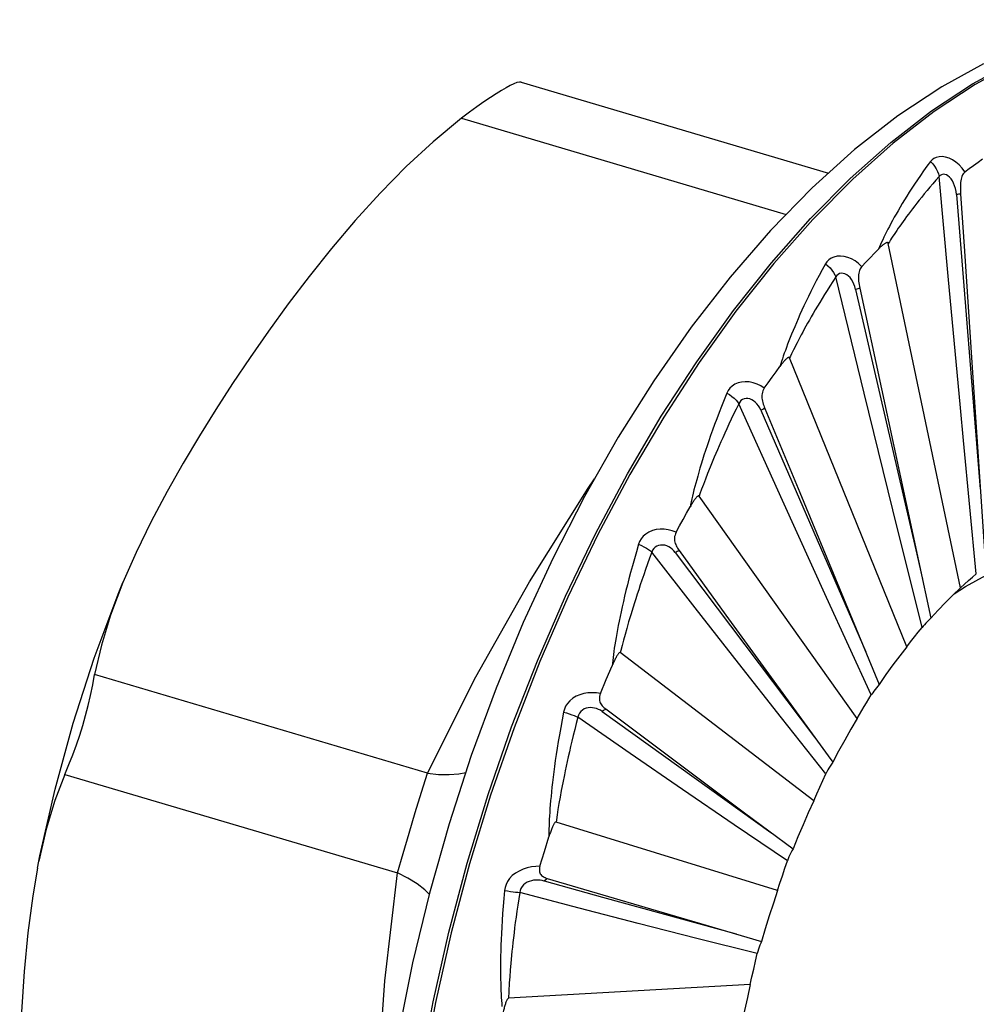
# Model space of a CAD drawing. Header units: inches. Extents: x 0 to 13.8, y 0 to 10.6.
# Tile 12 of 22: x 10.339 to 10.607, y 3.596 to 3.872. Entities that reach past the tile are written whole.
import ezdxf

# ---------------------------------------------------------------- set-up
doc = ezdxf.new("R2010")
doc.units = ezdxf.units.IN
doc.header["$LTSCALE"] = 0.75625
doc.header["$MEASUREMENT"] = 0
doc.layers.get('0').update_dxf_attribs({"linetype": 'CONTINUOUS'})

msp = doc.modelspace()

# ---------------------------------------------------------------- linework, layer by layer
at = {"color": 7, "linetype": 'Continuous'}
for p, q in [((10.60891, 3.85925), (10.59722, 3.85283)), ((10.47933, 3.85412), (10.56544, 3.82864)), ((10.46264, 3.84401), (10.5536, 3.81709)), ((10.59899, 3.79982), (10.59643, 3.82769)), ((10.60127, 3.82265), (10.6079, 3.74017)), ((10.60244, 3.82288), (10.60353, 3.80681)), ((10.6024, 3.71251), (10.5822, 3.80899)), ((10.60353, 3.80681), (10.60564, 3.77559)), ((10.57543, 3.76702), (10.56749, 3.79958)), ((10.60244, 3.76291), (10.59899, 3.79982)), ((10.5742, 3.79648), (10.58029, 3.76826)), ((10.57305, 3.79609), (10.58987, 3.72314)), ((10.58738, 3.69606), (10.55453, 3.77691)), ((10.60564, 3.77559), (10.60947, 3.71861)), ((10.58348, 3.73436), (10.57543, 3.76702)), ((10.58029, 3.76826), (10.5941, 3.70403)), ((10.55257, 3.73701), (10.54034, 3.7641)), ((10.54649, 3.76227), (10.56998, 3.70818)), ((10.5476, 3.76278), (10.55739, 3.7392)), ((10.53159, 3.74458), (10.53096, 3.74299)), ((10.53228, 3.7463), (10.53159, 3.74458)), ((10.52942, 3.73884), (10.5292, 3.73824)), ((10.55739, 3.7392), (10.57964, 3.68551)), ((10.57351, 3.67595), (10.5292, 3.73824)), ((10.56492, 3.70987), (10.55257, 3.73701)), ((10.59165, 3.70143), (10.58348, 3.73436)), ((10.52813, 3.70691), (10.51596, 3.72252)), ((10.52253, 3.7224), (10.56155, 3.67072)), ((10.52358, 3.72301), (10.53673, 3.70492)), ((10.58987, 3.72314), (10.59176, 3.71495)), ((10.60066, 3.71085), (10.60378, 3.71289)), ((10.57743, 3.68254), (10.56492, 3.70987)), ((10.54027, 3.69142), (10.52813, 3.70691)), ((10.56998, 3.70818), (10.57587, 3.69464)), ((10.50946, 3.70301), (10.50893, 3.70116)), ((10.51006, 3.70501), (10.50946, 3.70301)), ((10.50893, 3.70116), (10.50845, 3.69945)), ((10.50802, 3.69786), (10.50763, 3.69639)), ((10.50845, 3.69945), (10.50802, 3.69786)), ((10.50729, 3.69503), (10.50713, 3.69439)), ((10.50763, 3.69639), (10.50729, 3.69503)), ((10.5613, 3.65291), (10.50713, 3.69439)), ((10.50318, 3.68687), (10.50482, 3.69073)), ((10.55229, 3.67616), (10.54027, 3.69142)), ((10.4531, 3.66065), (10.35987, 3.68824)), ((10.50157, 3.68297), (10.50318, 3.68687)), ((10.57756, 3.68273), (10.57743, 3.68254)), ((10.50205, 3.67792), (10.54932, 3.64406)), ((10.50303, 3.67861), (10.54196, 3.64956)), ((10.50991, 3.66617), (10.49525, 3.67634)), ((10.56471, 3.66048), (10.55229, 3.67616)), ((10.52453, 3.6561), (10.50991, 3.66617)), ((10.35151, 3.66029), (10.44473, 3.63271)), ((10.45143, 3.65532), (10.4531, 3.66065)), ((10.4906, 3.65581), (10.49025, 3.6539)), ((10.491, 3.65789), (10.4906, 3.65581)), ((10.53899, 3.6462), (10.52453, 3.6561)), ((10.44969, 3.64966), (10.45143, 3.65532)), ((10.49025, 3.6539), (10.48993, 3.65213)), ((10.48966, 3.65049), (10.48942, 3.64898)), ((10.48993, 3.65213), (10.48966, 3.65049)), ((10.44795, 3.64386), (10.44969, 3.64966)), ((10.48921, 3.64759), (10.48912, 3.64693)), ((10.48942, 3.64898), (10.48921, 3.64759)), ((10.54196, 3.64956), (10.55551, 3.63941)), ((10.55119, 3.62777), (10.48912, 3.64693)), ((10.55393, 3.63605), (10.53899, 3.6462)), ((10.44628, 3.63813), (10.44795, 3.64386)), ((10.48585, 3.63872), (10.48711, 3.64282)), ((10.44473, 3.63271), (10.44628, 3.63813)), ((10.48462, 3.63464), (10.48585, 3.63872)), ((10.48668, 3.63118), (10.5312, 3.61809)), ((10.49558, 3.62287), (10.47895, 3.62724)), ((10.51217, 3.61857), (10.49558, 3.62287)), ((10.52857, 3.61439), (10.51217, 3.61857)), ((10.5312, 3.61809), (10.5467, 3.6135)), ((10.54549, 3.61013), (10.52857, 3.61439)), ((10.47646, 3.60744), (10.47628, 3.60544)), ((10.47628, 3.60544), (10.47614, 3.6036)), ((10.54354, 3.60144), (10.47581, 3.5976))]:
    msp.add_line(p, q, dxfattribs=at)
for points in [[(10.60583, 3.85367), (10.61734, 3.85996), (10.62879, 3.86493), (10.64012, 3.86854), (10.65128, 3.87077), (10.6622, 3.87162), (10.67284, 3.87108)], [(10.68382, 3.86895), (10.67352, 3.87088), (10.66288, 3.87142), (10.65196, 3.87057), (10.6408, 3.86834), (10.62947, 3.86473), (10.61802, 3.85976), (10.60651, 3.85347)], [(10.47382, 3.85177), (10.47238, 3.85087), (10.47075, 3.84982), (10.46893, 3.84861), (10.46696, 3.84722), (10.46486, 3.84569), (10.46264, 3.84401)], [(10.47934, 3.85412), (10.47886, 3.85415), (10.47817, 3.85399), (10.47731, 3.85366), (10.47628, 3.85316), (10.47512, 3.85253), (10.47382, 3.85177)], [(10.59722, 3.85283), (10.58491, 3.84469), (10.57277, 3.83523), (10.56084, 3.8245)], [(10.57154, 3.82715), (10.58287, 3.83722), (10.59432, 3.84607), (10.60583, 3.85367)], [(10.60651, 3.85347), (10.595, 3.84587), (10.58355, 3.83702), (10.57222, 3.82695)], [(10.46264, 3.84401), (10.45474, 3.83743), (10.44713, 3.83047), (10.43982, 3.82305), (10.43283, 3.81537), (10.42621, 3.80757), (10.41996, 3.79974), (10.4141, 3.79202), (10.40859, 3.78441), (10.40343, 3.77702), (10.39853, 3.76971), (10.39383, 3.76246), (10.38926, 3.75511), (10.38469, 3.74747), (10.3802, 3.73952), (10.37573, 3.73111), (10.3715, 3.72245), (10.3678, 3.71401)], [(10.60367, 3.829), (10.60292, 3.83007), (10.60208, 3.83099), (10.60116, 3.83177), (10.6002, 3.83239), (10.59921, 3.83285), (10.59823, 3.83315), (10.59729, 3.83327), (10.59642, 3.83324), (10.59564, 3.83306), (10.59498, 3.83276), (10.59444, 3.83238), (10.59402, 3.83191)], [(10.60367, 3.829), (10.60487, 3.82991), (10.60609, 3.83082), (10.60734, 3.83173), (10.6086, 3.83265)], [(10.59402, 3.83191), (10.59303, 3.83057), (10.59209, 3.82927), (10.59119, 3.828), (10.59034, 3.82677), (10.58953, 3.82558), (10.58877, 3.82442), (10.58804, 3.82329), (10.58735, 3.8222), (10.5867, 3.82114), (10.58608, 3.82011), (10.58549, 3.81911), (10.58492, 3.81814), (10.58439, 3.81721), (10.58388, 3.8163), (10.58339, 3.81542), (10.58293, 3.81457), (10.58249, 3.81375), (10.58208, 3.81295), (10.58169, 3.81218), (10.58132, 3.81143), (10.58097, 3.8107), (10.58064, 3.81), (10.58033, 3.80933), (10.58003, 3.80867), (10.57975, 3.80804), (10.57948, 3.80742)], [(10.59402, 3.83191), (10.59463, 3.83128), (10.59517, 3.83061), (10.59563, 3.8299), (10.596, 3.82916), (10.59627, 3.82842), (10.59643, 3.82769)], [(10.57222, 3.82695), (10.56106, 3.81571), (10.55013, 3.80337), (10.5395, 3.78999), (10.5292, 3.77563), (10.51929, 3.76036), (10.50984, 3.74428), (10.50087, 3.72745), (10.49244, 3.70996), (10.48459, 3.69191), (10.47737, 3.67338), (10.4708, 3.65447), (10.46492, 3.63527), (10.45977, 3.61589), (10.45536, 3.59642), (10.45173, 3.57696), (10.44888, 3.55761), (10.44683, 3.53847), (10.4456, 3.51963), (10.44519, 3.5012), (10.4456, 3.48327), (10.44683, 3.46592), (10.44888, 3.44924), (10.45173, 3.43333)], [(10.45105, 3.57716), (10.45468, 3.59662), (10.45909, 3.61609), (10.46424, 3.63547), (10.47012, 3.65467), (10.47669, 3.67358), (10.48391, 3.69211), (10.49176, 3.71016), (10.50019, 3.72765), (10.50916, 3.74448), (10.51861, 3.76056), (10.52852, 3.77583), (10.53882, 3.79019), (10.54945, 3.80357), (10.56038, 3.81591), (10.57154, 3.82715)], [(10.59643, 3.82769), (10.59553, 3.82666), (10.59466, 3.82567), (10.59384, 3.8247), (10.59305, 3.82376), (10.59229, 3.82285), (10.59157, 3.82196), (10.59088, 3.8211), (10.59022, 3.82027), (10.58959, 3.81946), (10.58898, 3.81868), (10.58841, 3.81792), (10.58785, 3.81718), (10.58733, 3.81647), (10.58682, 3.81578), (10.58634, 3.81511), (10.58587, 3.81446), (10.58543, 3.81383), (10.585, 3.81322), (10.5846, 3.81263), (10.58421, 3.81206), (10.58383, 3.81151), (10.58348, 3.81097), (10.58314, 3.81045), (10.58281, 3.80995), (10.5825, 3.80946), (10.5822, 3.80899)], [(10.60127, 3.82264), (10.60117, 3.82354), (10.601, 3.82437), (10.60078, 3.82514), (10.6005, 3.82585), (10.60017, 3.82649), (10.59979, 3.82706), (10.59937, 3.82754), (10.59892, 3.82792), (10.59846, 3.82818), (10.59799, 3.82832), (10.59753, 3.82833), (10.59711, 3.82822), (10.59674, 3.828), (10.59643, 3.82769)], [(10.60367, 3.829), (10.60341, 3.82876), (10.60318, 3.82848), (10.60298, 3.82814), (10.60282, 3.82776), (10.60268, 3.82736), (10.60258, 3.82693), (10.6025, 3.82647), (10.60244, 3.826), (10.6024, 3.82551), (10.60238, 3.825), (10.60238, 3.82449), (10.60239, 3.82396), (10.60241, 3.82342), (10.60244, 3.82288)], [(10.56084, 3.8245), (10.54919, 3.81258), (10.53788, 3.79955), (10.52696, 3.7855), (10.5165, 3.77052), (10.50653, 3.75468), (10.49709, 3.73807), (10.48821, 3.72076), (10.47995, 3.70286), (10.47232, 3.68445), (10.46538, 3.66562), (10.45914, 3.64645), (10.45364, 3.62706), (10.4489, 3.60752), (10.44495, 3.58793), (10.44182, 3.5684), (10.4395, 3.54901), (10.43803, 3.52985), (10.43742, 3.51102), (10.43768, 3.4926), (10.43881, 3.47471), (10.44082, 3.45742)], [(10.60244, 3.82288), (10.60215, 3.82281), (10.60186, 3.82275), (10.60157, 3.82269), (10.60127, 3.82265)], [(10.57477, 3.80247), (10.57593, 3.80372), (10.57712, 3.80497), (10.57832, 3.80622), (10.57953, 3.80748)], [(10.5822, 3.80899), (10.58216, 3.8091), (10.58209, 3.80918), (10.58201, 3.80922), (10.58191, 3.80922), (10.5818, 3.80921), (10.58168, 3.80917), (10.58156, 3.80912), (10.58143, 3.80906), (10.5813, 3.80898), (10.58116, 3.80889), (10.58101, 3.80879), (10.58086, 3.80868), (10.58071, 3.80856), (10.58055, 3.80843), (10.58039, 3.80829), (10.58022, 3.80814), (10.58005, 3.80798), (10.57987, 3.80781), (10.5797, 3.80764), (10.57953, 3.80748)], [(10.57476, 3.80246), (10.57388, 3.80334), (10.57293, 3.80407), (10.57192, 3.80465), (10.57087, 3.80508), (10.56982, 3.80534), (10.5688, 3.80545), (10.56783, 3.80538), (10.56694, 3.80517), (10.56616, 3.80481), (10.56551, 3.80435), (10.56499, 3.80383), (10.56459, 3.80324)], [(10.56459, 3.80324), (10.56369, 3.80159), (10.56283, 3.8), (10.56202, 3.79846), (10.56125, 3.79697), (10.56052, 3.79553), (10.55984, 3.79414), (10.55919, 3.7928), (10.55857, 3.7915), (10.558, 3.79024), (10.55745, 3.78903), (10.55693, 3.78786), (10.55644, 3.78673), (10.55598, 3.78564), (10.55553, 3.78459), (10.55512, 3.78358), (10.55472, 3.7826), (10.55435, 3.78166), (10.554, 3.78075), (10.55367, 3.77987), (10.55336, 3.77902), (10.55307, 3.7782), (10.55279, 3.77742), (10.55253, 3.77666), (10.55229, 3.77593), (10.55206, 3.77522), (10.55185, 3.77454)], [(10.56459, 3.80324), (10.56526, 3.80269), (10.56588, 3.8021), (10.56641, 3.80149), (10.56687, 3.80086), (10.56723, 3.80021), (10.56749, 3.79958)], [(10.57477, 3.80247), (10.57452, 3.80216), (10.57431, 3.80182), (10.57414, 3.80144), (10.57401, 3.80104), (10.57392, 3.80063), (10.57386, 3.8002), (10.57383, 3.79976), (10.57383, 3.79931), (10.57385, 3.79886), (10.57389, 3.79839), (10.57395, 3.79792), (10.57402, 3.79744), (10.5741, 3.79696), (10.5742, 3.79648)], [(10.56749, 3.79958), (10.56664, 3.79829), (10.56584, 3.79704), (10.56507, 3.79583), (10.56434, 3.79467), (10.56364, 3.79354), (10.56298, 3.79244), (10.56235, 3.79139), (10.56174, 3.79037), (10.56116, 3.78938), (10.56061, 3.78843), (10.56009, 3.78751), (10.55959, 3.78662), (10.55911, 3.78576), (10.55865, 3.78492), (10.55821, 3.78412), (10.5578, 3.78335), (10.5574, 3.7826), (10.55702, 3.78188), (10.55665, 3.78118), (10.55631, 3.7805), (10.55597, 3.77985), (10.55566, 3.77922), (10.55536, 3.77861), (10.55507, 3.77802), (10.55479, 3.77745), (10.55453, 3.77691)], [(10.57305, 3.79609), (10.57284, 3.79688), (10.57257, 3.7976), (10.57226, 3.79826), (10.57189, 3.79886), (10.57147, 3.79939), (10.57102, 3.79983), (10.57054, 3.80019), (10.57004, 3.80046), (10.56953, 3.8006), (10.56904, 3.80062), (10.56856, 3.80051), (10.56814, 3.80029), (10.56778, 3.79998), (10.56748, 3.79958)], [(10.5742, 3.79648), (10.57392, 3.79637), (10.57364, 3.79627), (10.57334, 3.79617), (10.57305, 3.79609)], [(10.54747, 3.76842), (10.54856, 3.76997), (10.54965, 3.77151), (10.55075, 3.77304), (10.55185, 3.77455)], [(10.55453, 3.77691), (10.55447, 3.77699), (10.55439, 3.77704), (10.5543, 3.77705), (10.55419, 3.77702), (10.55408, 3.77697), (10.55396, 3.7769), (10.55384, 3.77681), (10.55371, 3.7767), (10.55358, 3.77659), (10.55344, 3.77646), (10.5533, 3.77632), (10.55316, 3.77616), (10.55301, 3.776), (10.55286, 3.77583), (10.55271, 3.77565), (10.55255, 3.77546), (10.55238, 3.77525), (10.55221, 3.77503), (10.55203, 3.7748), (10.55185, 3.77455)], [(10.54747, 3.76842), (10.54648, 3.76907), (10.54543, 3.76959), (10.54434, 3.76996), (10.54323, 3.77019), (10.54214, 3.77025), (10.54109, 3.77016), (10.5401, 3.76991), (10.53922, 3.76953), (10.53846, 3.76902), (10.53784, 3.76842), (10.53735, 3.76778), (10.53701, 3.76708)], [(10.53701, 3.76708), (10.53623, 3.76518), (10.53549, 3.76335), (10.5348, 3.76159), (10.53415, 3.75989), (10.53354, 3.75825), (10.53296, 3.75668), (10.53242, 3.75516), (10.53191, 3.75371), (10.53144, 3.7523), (10.53099, 3.75095), (10.53057, 3.74965), (10.53018, 3.7484), (10.5298, 3.74719), (10.52945, 3.74603), (10.52912, 3.74492), (10.52881, 3.74385), (10.52852, 3.74282), (10.52825, 3.74183), (10.52799, 3.74087), (10.52776, 3.73996), (10.52754, 3.73908), (10.52734, 3.73823), (10.52715, 3.73742), (10.52697, 3.73664), (10.52681, 3.73589), (10.52666, 3.73517)], [(10.53701, 3.76708), (10.53773, 3.76663), (10.53841, 3.76614), (10.53902, 3.76564), (10.53955, 3.76512), (10.54, 3.7646), (10.54034, 3.7641)], [(10.54747, 3.76842), (10.54725, 3.76806), (10.54707, 3.76768), (10.54694, 3.76728), (10.54685, 3.76687), (10.5468, 3.76646), (10.54679, 3.76606), (10.54681, 3.76565), (10.54686, 3.76523), (10.54694, 3.76482), (10.54704, 3.76441), (10.54715, 3.764), (10.54729, 3.7636), (10.54744, 3.76319), (10.5476, 3.76278)], [(10.54034, 3.7641), (10.53959, 3.76259), (10.53888, 3.76113), (10.53821, 3.75972), (10.53756, 3.75836), (10.53696, 3.75706), (10.53638, 3.7558), (10.53582, 3.75458), (10.5353, 3.75341), (10.5348, 3.75228), (10.53433, 3.75119), (10.53388, 3.75014), (10.53345, 3.74913), (10.53304, 3.74815), (10.53228, 3.7463)], [(10.54649, 3.76227), (10.54617, 3.76292), (10.54581, 3.76351), (10.5454, 3.76404), (10.54495, 3.7645), (10.54447, 3.76489), (10.54395, 3.76521), (10.54342, 3.76544), (10.54287, 3.76557), (10.54234, 3.76559), (10.54183, 3.7655), (10.54135, 3.76528), (10.54093, 3.76497), (10.5406, 3.76457), (10.54033, 3.7641)], [(10.5476, 3.76278), (10.54733, 3.76264), (10.54705, 3.7625), (10.54677, 3.76238), (10.54649, 3.76227)], [(10.60685, 3.71648), (10.6033, 3.75381), (10.60244, 3.76291)], [(10.4531, 3.66065), (10.46668, 3.68766), (10.48168, 3.71425), (10.4981, 3.74042), (10.49993, 3.74307)], [(10.53096, 3.74299), (10.53067, 3.74223), (10.53039, 3.7415), (10.53013, 3.7408), (10.52988, 3.74013), (10.52942, 3.73884)], [(10.5292, 3.73824), (10.52913, 3.7383), (10.52904, 3.73831), (10.52894, 3.73829), (10.52883, 3.73823), (10.52872, 3.73814), (10.5286, 3.73803), (10.52848, 3.73791), (10.52836, 3.73777), (10.52824, 3.73762), (10.52811, 3.73746), (10.52798, 3.73728), (10.52784, 3.73709), (10.52771, 3.7369), (10.52757, 3.73669), (10.52743, 3.73647), (10.52728, 3.73624), (10.52713, 3.73599), (10.52698, 3.73574), (10.52684, 3.73549), (10.5267, 3.73525)], [(10.52278, 3.7281), (10.52373, 3.72987), (10.5247, 3.73164), (10.52569, 3.73344), (10.5267, 3.73525)], [(10.52278, 3.7281), (10.52169, 3.72852), (10.52057, 3.7288), (10.51941, 3.72896), (10.51827, 3.72897), (10.51715, 3.72884), (10.5161, 3.72857), (10.51513, 3.72815), (10.51427, 3.72761), (10.51355, 3.72697), (10.51297, 3.72625), (10.51254, 3.72551), (10.51225, 3.72473)], [(10.52278, 3.7281), (10.52259, 3.7277), (10.52245, 3.72729), (10.52235, 3.72688), (10.52231, 3.72648), (10.52231, 3.72609), (10.52234, 3.72572), (10.52241, 3.72535), (10.52252, 3.72499), (10.52265, 3.72465), (10.5228, 3.72431), (10.52297, 3.72398), (10.52316, 3.72365), (10.52336, 3.72333), (10.52358, 3.72301)], [(10.51225, 3.72473), (10.51164, 3.72265), (10.51106, 3.72064), (10.51052, 3.71872), (10.51002, 3.71687), (10.50955, 3.7151), (10.50911, 3.7134), (10.50871, 3.71176), (10.50833, 3.71019), (10.50799, 3.70869), (10.50766, 3.70724), (10.50736, 3.70586), (10.50708, 3.70453), (10.50682, 3.70325), (10.50657, 3.70202), (10.50634, 3.70085), (10.50613, 3.69972), (10.50594, 3.69864), (10.50576, 3.6976), (10.5056, 3.69661), (10.50545, 3.69565), (10.50532, 3.69474), (10.5052, 3.69387), (10.50509, 3.69303), (10.50499, 3.69223), (10.5049, 3.69146), (10.50482, 3.69072)], [(10.51596, 3.72252), (10.51535, 3.72084), (10.51476, 3.71922), (10.51421, 3.71766), (10.51368, 3.71617), (10.51319, 3.71473), (10.51272, 3.71334), (10.51227, 3.71201), (10.51185, 3.71073), (10.51145, 3.70949), (10.51108, 3.70831), (10.51072, 3.70716), (10.51006, 3.70501)], [(10.51225, 3.72473), (10.51303, 3.72439), (10.51376, 3.72402), (10.51443, 3.72364), (10.51503, 3.72326), (10.51555, 3.72288), (10.51596, 3.72252)], [(10.52253, 3.7224), (10.52212, 3.72289), (10.52168, 3.72332), (10.52119, 3.7237), (10.52068, 3.72402), (10.52013, 3.72427), (10.51956, 3.72444), (10.51899, 3.72453), (10.51842, 3.72453), (10.51787, 3.72443), (10.51735, 3.72423), (10.51688, 3.72391), (10.51649, 3.72351), (10.51618, 3.72304), (10.51596, 3.72251)], [(10.52358, 3.72301), (10.52333, 3.72284), (10.52307, 3.72268), (10.5228, 3.72254), (10.52253, 3.7224)], [(10.60378, 3.71289), (10.60965, 3.71605), (10.61548, 3.71844), (10.62123, 3.72002), (10.62687, 3.7208), (10.63235, 3.72077), (10.63764, 3.71993), (10.63932, 3.71948)], [(10.6024, 3.71251), (10.60351, 3.71355), (10.60462, 3.71455), (10.60574, 3.71553), (10.60685, 3.71648)], [(10.34387, 3.63405), (10.34456, 3.63751), (10.34878, 3.6562), (10.35386, 3.67467), (10.35976, 3.69288), (10.36647, 3.71075), (10.36779, 3.71401)], [(10.3678, 3.71401), (10.36434, 3.70491), (10.36177, 3.69647), (10.35987, 3.68824)], [(10.6024, 3.71251), (10.6003, 3.71051), (10.59822, 3.70843), (10.59615, 3.70627), (10.5941, 3.70403)], [(10.53673, 3.70492), (10.56536, 3.66546), (10.56662, 3.66371)], [(10.5941, 3.70403), (10.59362, 3.70356), (10.59316, 3.70309), (10.59273, 3.70264), (10.59233, 3.70221), (10.59197, 3.7018), (10.59165, 3.70143)], [(10.58738, 3.69606), (10.58844, 3.69745), (10.58951, 3.6988), (10.59058, 3.70013), (10.59165, 3.70143)], [(10.50713, 3.69439), (10.50705, 3.69441), (10.50695, 3.6944), (10.50685, 3.69434), (10.50674, 3.69425), (10.50664, 3.69413), (10.50653, 3.694), (10.50641, 3.69384), (10.5063, 3.69368), (10.50619, 3.69349), (10.50607, 3.6933), (10.50595, 3.6931), (10.50584, 3.69288), (10.50572, 3.69265), (10.5056, 3.69242), (10.50547, 3.69217), (10.50535, 3.69191), (10.50522, 3.69164), (10.50509, 3.69135), (10.50496, 3.69105), (10.50482, 3.69073)], [(10.58738, 3.69606), (10.58541, 3.69353), (10.58347, 3.69093), (10.58155, 3.68825), (10.57964, 3.68551)], [(10.35151, 3.66029), (10.35265, 3.66304), (10.35375, 3.66581), (10.35477, 3.66856), (10.35571, 3.6713), (10.35657, 3.67403), (10.35735, 3.67678), (10.35807, 3.67958), (10.35872, 3.68243), (10.35933, 3.68534), (10.35987, 3.68824)], [(10.57964, 3.68551), (10.57925, 3.68503), (10.57887, 3.68456), (10.5785, 3.68408), (10.57816, 3.68362), (10.57785, 3.68317), (10.57756, 3.68273)], [(10.50157, 3.68296), (10.50042, 3.68313), (10.49924, 3.68318), (10.49805, 3.68312), (10.49689, 3.68293), (10.49577, 3.68262), (10.49473, 3.68218), (10.4938, 3.68161), (10.49298, 3.68093), (10.49232, 3.68018), (10.49181, 3.67937), (10.49145, 3.67856), (10.49123, 3.67773)], [(10.50157, 3.68297), (10.50142, 3.68253), (10.50132, 3.68211), (10.50127, 3.68171), (10.50127, 3.68133), (10.50132, 3.68098), (10.5014, 3.68065), (10.50152, 3.68034), (10.50167, 3.68005), (10.50185, 3.67978), (10.50205, 3.67952), (10.50227, 3.67928), (10.50251, 3.67905), (10.50276, 3.67882), (10.50303, 3.67861)], [(10.57351, 3.67595), (10.57415, 3.67708), (10.5748, 3.67819), (10.57545, 3.67929), (10.57611, 3.68038), (10.57677, 3.68146), (10.57743, 3.68254)], [(10.50205, 3.67792), (10.50156, 3.67824), (10.50105, 3.6785), (10.5005, 3.67872), (10.49993, 3.67887), (10.49934, 3.67897), (10.49874, 3.67899), (10.49813, 3.67895), (10.49755, 3.67882), (10.49699, 3.67861), (10.49649, 3.6783), (10.49605, 3.67789), (10.49569, 3.67742), (10.49542, 3.6769), (10.49525, 3.67634)], [(10.50303, 3.67861), (10.5028, 3.67842), (10.50255, 3.67824), (10.5023, 3.67808), (10.50205, 3.67792)], [(10.49123, 3.67773), (10.49081, 3.67553), (10.49042, 3.67342), (10.49006, 3.67141), (10.48973, 3.66947), (10.48943, 3.66762), (10.48916, 3.66585), (10.48891, 3.66416), (10.48869, 3.66253), (10.48848, 3.66098), (10.4883, 3.65949), (10.48814, 3.65807), (10.48799, 3.6567), (10.48785, 3.6554), (10.48772, 3.65415), (10.48761, 3.65295), (10.48751, 3.65181), (10.48743, 3.65071), (10.48735, 3.64967), (10.48729, 3.64867), (10.48724, 3.64771), (10.4872, 3.6468), (10.48717, 3.64592), (10.48715, 3.64509), (10.48713, 3.6443), (10.48712, 3.64354), (10.48711, 3.64281)], [(10.49525, 3.67634), (10.49479, 3.67455), (10.49436, 3.67284), (10.49395, 3.67119), (10.49356, 3.6696), (10.4932, 3.66808), (10.49286, 3.66662), (10.49255, 3.66522), (10.49225, 3.66387), (10.49197, 3.66258), (10.4917, 3.66133), (10.49145, 3.66014), (10.491, 3.65789)], [(10.49123, 3.67773), (10.49204, 3.67749), (10.49282, 3.67725), (10.49355, 3.67701), (10.4942, 3.67678), (10.49477, 3.67655), (10.49525, 3.67634)], [(10.57351, 3.67595), (10.57174, 3.67296), (10.57, 3.66992), (10.56829, 3.66684), (10.56662, 3.66371)], [(10.56662, 3.66371), (10.56625, 3.66317), (10.5659, 3.66263), (10.56556, 3.66208), (10.56525, 3.66153), (10.56496, 3.661), (10.56471, 3.66048)], [(10.35151, 3.66029), (10.34875, 3.65301), (10.34634, 3.64492), (10.34426, 3.63596)], [(10.4531, 3.66065), (10.45624, 3.66031), (10.4592, 3.66025), (10.46188, 3.66048), (10.46383, 3.66087)], [(10.5613, 3.65291), (10.56214, 3.65483), (10.56298, 3.65673), (10.56384, 3.65861), (10.56471, 3.66048)], [(10.5613, 3.65291), (10.55979, 3.64958), (10.55832, 3.64622), (10.55689, 3.64283), (10.55551, 3.63941)], [(10.48912, 3.64693), (10.48902, 3.64693), (10.48893, 3.64688), (10.48883, 3.6468), (10.48872, 3.64668), (10.48862, 3.64653), (10.48852, 3.64637), (10.48842, 3.64619), (10.48833, 3.646), (10.48823, 3.6458), (10.48813, 3.64558), (10.48803, 3.64536), (10.48793, 3.64512), (10.48783, 3.64487), (10.48773, 3.64462), (10.48763, 3.64435), (10.48753, 3.64407), (10.48743, 3.64378), (10.48733, 3.64347), (10.48722, 3.64315), (10.48711, 3.64282)], [(10.55551, 3.63941), (10.5552, 3.63888), (10.55491, 3.63833), (10.55463, 3.63776), (10.55437, 3.63719), (10.55414, 3.63662), (10.55393, 3.63605)], [(10.34388, 3.63405), (10.34253, 3.62628), (10.34117, 3.61598), (10.34014, 3.60513), (10.33943, 3.59383), (10.33902, 3.58218), (10.33888, 3.57029), (10.33902, 3.55831), (10.33943, 3.54642), (10.34014, 3.53468), (10.34117, 3.52322), (10.34253, 3.51211), (10.34426, 3.5014), (10.34634, 3.49121), (10.34876, 3.48169), (10.35151, 3.47279)], [(10.48462, 3.63464), (10.48342, 3.63455), (10.48222, 3.63438), (10.48102, 3.6341), (10.47987, 3.63373), (10.47877, 3.63324), (10.47777, 3.63265), (10.47688, 3.63196), (10.47613, 3.63118), (10.47555, 3.63034), (10.47512, 3.62948), (10.47483, 3.62862), (10.4747, 3.62777)], [(10.48462, 3.63464), (10.48451, 3.63419), (10.48446, 3.63378), (10.48446, 3.63339), (10.4845, 3.63305), (10.48459, 3.63274), (10.48472, 3.63247), (10.48488, 3.63223), (10.48507, 3.63202), (10.4853, 3.63183), (10.48554, 3.63167), (10.4858, 3.63152), (10.48608, 3.6314), (10.48638, 3.63128), (10.48668, 3.63118)], [(10.55119, 3.62777), (10.55186, 3.62986), (10.55253, 3.63194), (10.55322, 3.634), (10.55393, 3.63605)], [(10.43847, 3.53554), (10.43835, 3.54085), (10.43906, 3.57189), (10.44119, 3.60251), (10.44473, 3.63271)], [(10.45356, 3.62673), (10.45235, 3.62794), (10.45018, 3.62964), (10.44761, 3.63125), (10.44473, 3.63271)], [(10.48668, 3.63118), (10.48647, 3.63098), (10.48625, 3.63079), (10.48602, 3.63061), (10.48579, 3.63045)], [(10.48579, 3.63044), (10.48524, 3.63057), (10.48467, 3.63066), (10.48407, 3.6307), (10.48347, 3.6307), (10.48284, 3.63064), (10.48222, 3.63052), (10.48161, 3.63034), (10.48102, 3.63009), (10.48048, 3.62977), (10.48, 3.62937), (10.47959, 3.6289), (10.47927, 3.62837), (10.47906, 3.62782), (10.47894, 3.62724)], [(10.48579, 3.63045), (10.50215, 3.62591), (10.53962, 3.61561)], [(10.4747, 3.62777), (10.47449, 3.62554), (10.47431, 3.6234), (10.47416, 3.62136), (10.47402, 3.61941), (10.47391, 3.61755), (10.47382, 3.61577), (10.47374, 3.61407), (10.47368, 3.61245), (10.47364, 3.6109), (10.47361, 3.60942), (10.47359, 3.60801), (10.47358, 3.60666), (10.47358, 3.60537), (10.47359, 3.60414), (10.4736, 3.60297), (10.47362, 3.60185), (10.47365, 3.60078), (10.47369, 3.59976), (10.47374, 3.59878), (10.47379, 3.59786), (10.47385, 3.59697), (10.47391, 3.59614), (10.47397, 3.59534)], [(10.4747, 3.62777), (10.47554, 3.62765), (10.47635, 3.62754), (10.47711, 3.62744), (10.4778, 3.62736), (10.47842, 3.62729), (10.47895, 3.62724)], [(10.47895, 3.62724), (10.47866, 3.62541), (10.4784, 3.62365), (10.47815, 3.62196), (10.47793, 3.62035), (10.47772, 3.6188), (10.47753, 3.61732), (10.47735, 3.61589), (10.47719, 3.61453), (10.47704, 3.61322), (10.4769, 3.61196), (10.47678, 3.61076), (10.47666, 3.60961), (10.47646, 3.60744)], [(10.55119, 3.62777), (10.55, 3.62423), (10.54885, 3.62067), (10.54775, 3.6171), (10.5467, 3.6135)], [(10.5467, 3.6135), (10.54646, 3.613), (10.54623, 3.61247), (10.54602, 3.6119), (10.54582, 3.61132), (10.54565, 3.61073), (10.54549, 3.61013)], [(10.54354, 3.60144), (10.54401, 3.60362), (10.54449, 3.6058), (10.54498, 3.60797), (10.54549, 3.61013)], [(10.47614, 3.6036), (10.47608, 3.60274), (10.47603, 3.60191), (10.47598, 3.60111), (10.47593, 3.60035), (10.47589, 3.59962), (10.47586, 3.59892), (10.47583, 3.59824), (10.47581, 3.5976)], [(10.54354, 3.60144), (10.54271, 3.59782), (10.54193, 3.59419), (10.5412, 3.59056), (10.54052, 3.58692)], [(10.47581, 3.5976), (10.47571, 3.59756), (10.47561, 3.59749), (10.47552, 3.59737), (10.47543, 3.59723), (10.47534, 3.59706), (10.47525, 3.59688), (10.47517, 3.59669), (10.47509, 3.59648), (10.47501, 3.59626), (10.47493, 3.59603), (10.47485, 3.59579), (10.47478, 3.59554), (10.4747, 3.59528), (10.47463, 3.59501), (10.47455, 3.59474), (10.47448, 3.59445), (10.47441, 3.59414), (10.47434, 3.59384), (10.47427, 3.59354), (10.47421, 3.59325)]]:
    msp.add_lwpolyline(points, dxfattribs=at)

doc.saveas('drawing.dxf')
